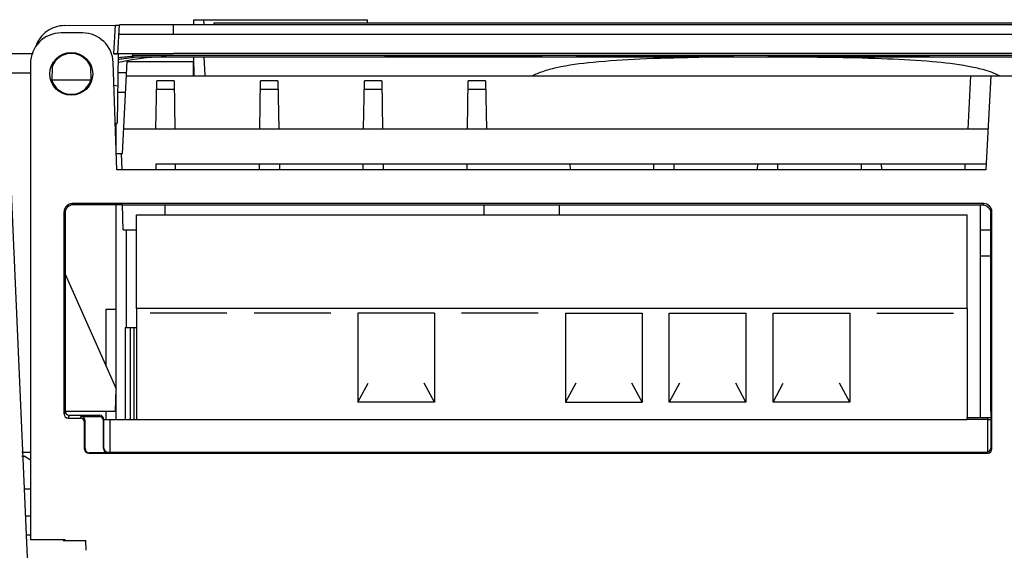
# Model space of a CAD drawing. Header units: millimetres. Extents: x 0 to 1400, y 0 to 1100.
# Tile 9 of 33: x 550 to 598, y 246 to 272. Entities that reach past the tile are written whole.
import ezdxf

# ---------------------------------------------------------------- set-up
doc = ezdxf.new("R2010")
doc.units = ezdxf.units.MM
doc.header["$LTSCALE"] = 77
doc.layers.add('00_COMPONENTS', color=7, linetype='CONTINUOUS')

msp = doc.modelspace()

# ---------------------------------------------------------------- linework, layer by layer
at = {"layer": '00_COMPONENTS', "color": 7, "linetype": 'CONTINUOUS'}
for p, q in [((552.165, 271.842), (554.657, 271.866)), ((554.784, 270.481), (554.857, 271.878)), ((615.5, 271.88), (557.5, 271.88)), ((558.501, 271.88), (558.505, 272.129)), ((558.505, 272.129), (558.995, 272.129)), ((558.999, 271.88), (558.995, 272.129)), ((558.995, 272.122), (566.995, 272.122)), ((559.5, 271.879), (559.5, 271.979)), ((559.5, 271.979), (614.5, 271.979)), ((566.997, 271.979), (566.995, 272.122)), ((553.051, 271.481), (552, 271.481)), ((443.5, 270.481), (550.634, 270.481)), ((554.728, 270.467), (554.584, 270.466)), ((554.8, 270.468), (554.741, 267.076)), ((554.784, 270.481), (557.5, 270.481)), ((555.5, 270.477), (555.5, 270.309)), ((614.5, 270.377), (555.5, 270.377)), ((615.5, 270.481), (557.5, 270.481)), ((568.042, 270.364), (567.833, 270.363)), ((567.833, 270.363), (567.833, 270.361)), ((567.833, 270.361), (568.042, 270.36)), ((567.833, 270.354), (567.833, 270.352)), ((567.833, 270.352), (568.042, 270.351)), ((568.667, 270.366), (568.042, 270.364)), ((568.042, 270.36), (568.667, 270.358)), ((568.042, 270.351), (568.667, 270.349)), ((569.5, 270.367), (568.667, 270.366)), ((568.667, 270.358), (569.083, 270.358)), ((568.667, 270.349), (569.083, 270.349)), ((569.083, 270.363), (569.292, 270.364)), ((569.083, 270.354), (569.292, 270.355)), ((569.292, 270.364), (569.708, 270.365)), ((569.292, 270.355), (569.708, 270.356)), ((570.542, 270.368), (569.5, 270.367)), ((569.5, 270.348), (570.542, 270.348)), ((569.708, 270.365), (570.333, 270.365)), ((569.708, 270.356), (570.333, 270.356)), ((570.333, 270.365), (574.292, 270.365)), ((570.333, 270.356), (574.292, 270.356)), ((575.542, 270.368), (570.542, 270.368)), ((570.542, 270.348), (575.542, 270.348)), ((575.542, 270.348), (575.542, 270.368)), ((577.625, 270.365), (577.208, 270.363)), ((577.208, 270.363), (577.208, 270.361)), ((577.208, 270.361), (577.625, 270.359)), ((578.458, 270.367), (577.625, 270.365)), ((577.625, 270.359), (578.458, 270.358)), ((577.833, 270.352), (578.042, 270.351)), ((578.042, 270.351), (578.667, 270.349)), ((579.292, 270.367), (578.458, 270.367)), ((578.458, 270.363), (578.875, 270.364)), ((578.875, 270.36), (578.458, 270.361)), ((578.458, 270.358), (579.292, 270.357)), ((578.667, 270.349), (579.5, 270.348)), ((578.875, 270.364), (579.5, 270.365)), ((579.5, 270.359), (578.875, 270.36)), ((580.333, 270.368), (579.292, 270.367)), ((579.292, 270.357), (580.333, 270.356)), ((579.5, 270.365), (580.333, 270.365)), ((580.333, 270.359), (579.5, 270.359)), ((579.5, 270.348), (580.542, 270.348)), ((582, 270.368), (580.333, 270.368)), ((580.333, 270.365), (582, 270.365)), ((581.583, 270.359), (580.333, 270.359)), ((580.333, 270.356), (581.583, 270.356)), ((580.542, 270.348), (581.583, 270.348)), ((582.417, 270.358), (581.583, 270.359)), ((581.583, 270.356), (582.208, 270.356)), ((581.583, 270.348), (582.417, 270.348)), ((583.042, 270.367), (582, 270.368)), ((582, 270.365), (582.833, 270.365)), ((582.208, 270.356), (582.833, 270.355)), ((583.25, 270.358), (582.417, 270.358)), ((582.417, 270.348), (583.25, 270.349)), ((582.833, 270.365), (583.458, 270.364)), ((582.833, 270.355), (583.042, 270.354)), ((584.083, 270.366), (583.042, 270.367)), ((583.25, 270.349), (583.25, 270.358)), ((584.083, 270.356), (583.25, 270.358)), ((583.25, 270.349), (584.083, 270.351)), ((583.458, 270.364), (583.667, 270.362)), ((583.667, 270.362), (584.917, 270.362)), ((584.708, 270.364), (584.083, 270.366)), ((584.292, 270.354), (584.083, 270.356)), ((584.083, 270.351), (584.292, 270.352)), ((584.292, 270.352), (584.292, 270.354)), ((584.917, 270.362), (584.708, 270.364)), ((586.583, 270.35), (586.583, 270.348)), ((589.917, 270.35), (586.583, 270.35)), ((586.583, 270.348), (594.5, 270.348)), ((589.917, 270.368), (589.917, 270.35)), ((591.167, 270.368), (589.917, 270.368)), ((591.167, 270.35), (591.167, 270.368)), ((594.5, 270.35), (591.167, 270.35)), ((594.5, 270.348), (594.5, 270.35)), ((550.5, 269.981), (550.5, 246.696)), ((554.734, 264.781), (554.55, 270.034)), ((554.842, 270.182), (554.794, 270.175)), ((554.842, 270.179), (554.795, 270.172)), ((554.796, 270.268), (554.82, 270.271)), ((554.796, 270.267), (554.82, 270.269)), ((555, 265.581), (555.236, 270.081)), ((555.236, 270.081), (558.474, 270.081)), ((555.5, 270.309), (614.5, 270.309)), ((558.486, 269.381), (558.474, 270.081)), ((558.517, 269.378), (558.501, 270.309)), ((559.051, 269.402), (559.004, 270.309)), ((582.994, 270.291), (583.209, 270.295)), ((584.076, 270.306), (584.301, 270.309)), ((551.561, 269.826), (551.55, 269.169)), ((553.438, 269.826), (553.45, 269.169)), ((555.207, 269.53), (554.783, 269.53)), ((555.199, 269.381), (620.06, 269.381)), ((558.515, 269.53), (558.483, 269.53)), ((597.5, 269.381), (597.259, 264.781)), ((553.45, 269.169), (551.55, 269.169)), ((554.772, 268.876), (554.589, 268.916)), ((556.646, 266.786), (556.687, 269.136)), ((557.533, 269.136), (556.687, 269.136)), ((557.533, 269.136), (557.574, 266.781)), ((561.726, 266.786), (561.767, 269.136)), ((562.613, 269.136), (561.767, 269.136)), ((562.613, 269.136), (562.654, 266.781)), ((566.806, 266.786), (566.847, 269.136)), ((567.693, 269.136), (566.847, 269.136)), ((567.693, 269.136), (567.734, 266.781)), ((571.886, 266.786), (571.927, 269.136)), ((572.773, 269.136), (571.927, 269.136)), ((572.773, 269.136), (572.814, 266.781)), ((554.654, 267.076), (554.741, 267.076)), ((554.654, 267.056), (554.74, 267.056)), ((554.668, 266.656), (554.7, 266.687)), ((554.669, 266.624), (554.7, 266.654)), ((597.364, 266.781), (555.063, 266.781)), ((554.706, 265.581), (555, 265.581)), ((554.941, 265.581), (554.968, 264.78)), ((549.499, 265.216), (550.986, 231.164)), ((556.649, 264.781), (556.654, 265.081)), ((556.654, 265.081), (597.275, 265.081)), ((557.609, 264.781), (557.603, 265.081)), ((561.696, 265.081), (561.691, 264.781)), ((562.683, 265.081), (562.689, 264.781)), ((566.776, 265.081), (566.771, 264.781)), ((567.763, 265.081), (567.769, 264.781)), ((571.856, 265.081), (571.851, 264.781)), ((576.903, 265.081), (576.909, 264.781)), ((580.996, 265.081), (580.991, 264.781)), ((581.983, 265.081), (581.989, 264.781)), ((586.076, 265.081), (586.071, 264.781)), ((587.063, 265.081), (587.069, 264.781)), ((591.156, 265.081), (591.151, 264.781)), ((592.143, 265.081), (592.149, 264.781)), ((596.236, 265.081), (596.231, 264.781)), ((597.259, 264.781), (554.734, 264.781)), ((597.152, 263.134), (552.547, 263.134)), ((552.148, 252.846), (552.148, 262.734)), ((552.198, 262.683), (552.195, 252.989)), ((555.014, 263.083), (552.598, 263.083)), ((555.035, 261.853), (555.014, 263.083)), ((555.014, 263.081), (597.097, 263.081)), ((597.5, 252.981), (597.497, 262.679)), ((597.552, 251.129), (597.552, 262.734)), ((555.035, 261.853), (555.7, 261.853)), ((555.2, 257.081), (555.2, 261.853)), ((597, 261.853), (597.497, 261.853)), ((552.2, 259.681), (554.7, 254.081)), ((554.2, 255.201), (554.2, 257.981)), ((554.2, 257.981), (554.7, 257.981)), ((555.7, 258.011), (555.7, 252.581)), ((596.34, 258.011), (596.34, 252.681)), ((560.115, 257.781), (556.365, 257.781)), ((565.195, 257.781), (561.445, 257.781)), ((566.525, 257.781), (566.525, 253.424)), ((570.275, 257.781), (566.525, 257.781)), ((570.275, 257.781), (570.275, 253.424)), ((575.355, 257.781), (571.605, 257.781)), ((576.685, 257.781), (576.685, 253.424)), ((576.685, 257.781), (580.435, 257.781)), ((580.435, 257.781), (580.435, 253.424)), ((581.765, 253.424), (581.765, 257.781)), ((581.765, 257.781), (585.515, 257.781)), ((585.515, 257.781), (585.515, 253.424)), ((586.845, 253.424), (586.845, 257.781)), ((586.845, 257.781), (590.595, 257.781)), ((590.595, 257.781), (590.595, 253.424)), ((591.925, 257.781), (595.675, 257.781)), ((555.13, 257.081), (555.13, 252.581)), ((555.13, 257.081), (555.7, 257.081)), ((555.393, 252.581), (555.393, 257.081)), ((555.571, 252.581), (555.571, 257.081)), ((554.661, 252.981), (554.7, 254.081)), ((566.525, 253.424), (567.025, 254.351)), ((570.275, 253.424), (569.775, 254.351)), ((577.185, 254.351), (576.685, 253.424)), ((580.435, 253.424), (579.935, 254.351)), ((582.265, 254.351), (581.765, 253.424)), ((585.515, 253.424), (585.015, 254.351)), ((586.845, 253.424), (587.345, 254.351)), ((590.595, 253.424), (590.095, 254.351)), ((552.195, 253.242), (552.2, 252.981)), ((552.2, 252.981), (554.661, 252.981)), ((554.2, 252.591), (554.2, 252.981)), ((570.275, 253.424), (566.525, 253.424)), ((576.685, 253.424), (580.435, 253.424)), ((585.515, 253.424), (581.765, 253.424)), ((590.595, 253.424), (586.845, 253.424)), ((597.499, 252.981), (597.5, 251.181)), ((597.499, 252.981), (597.5, 252.981)), ((552.347, 252.646), (552.948, 252.646)), ((552.395, 252.789), (553.895, 252.789)), ((552.974, 252.725), (553.874, 252.725)), ((553.174, 251.155), (553.174, 252.525)), ((554.074, 251.155), (554.074, 252.525)), ((554.095, 251.176), (554.095, 252.589)), ((554.095, 252.581), (596.34, 252.581)), ((554.4, 250.981), (554.4, 252.581)), ((597.35, 250.981), (597.35, 252.581)), ((597.35, 252.581), (597.499, 252.581)), ((553.148, 251.129), (553.148, 252.446)), ((550.081, 250.981), (550.5, 250.981)), ((550.088, 250.786), (550.2, 250.786)), ((550.5, 250.593), (550.2, 250.786)), ((553.347, 250.929), (597.352, 250.929)), ((554.274, 250.955), (553.374, 250.955)), ((554.282, 250.981), (597.35, 250.981)), ((550.198, 249.191), (550.5, 249.191)), ((550.256, 247.862), (550.5, 247.862)), ((550.297, 246.937), (550.5, 246.937)), ((552.2, 246.696), (550.5, 246.696)), ((552.1, 246.696), (552.1, 246.661)), ((552.1, 246.661), (553.213, 246.661)), ((552.2, 246.661), (552.2, 246.696)), ((553.225, 246.184), (553.213, 246.661))]:
    msp.add_line(p, q, dxfattribs=at)
at = {"layer": '00_COMPONENTS', "color": 9, "linetype": 'CONTINUOUS'}
for p, q in [((554.584, 270.466), (554.657, 271.866)), ((557.5, 271.407), (557.5, 271.88)), ((615.5, 271.407), (557.5, 271.407)), ((557.5, 270.481), (557.5, 270.477)), ((550.5, 269.516), (546.979, 269.516)), ((596.392, 266.781), (596.529, 269.381)), ((557.54, 268.709), (556.68, 268.709)), ((562.62, 268.709), (561.76, 268.709)), ((567.7, 268.709), (566.84, 268.709)), ((572.78, 268.709), (571.92, 268.709)), ((552.598, 263.083), (552.547, 263.134)), ((597.097, 263.078), (597.152, 263.134)), ((552.198, 262.683), (552.148, 262.734)), ((597.497, 262.679), (597.552, 262.734)), ((596.34, 258.011), (555.7, 258.011)), ((552.195, 252.989), (552.148, 252.846)), ((552.395, 252.789), (552.347, 252.646)), ((552.948, 252.646), (552.974, 252.725)), ((553.148, 252.446), (553.174, 252.525)), ((553.874, 252.725), (553.895, 252.789)), ((554.074, 252.525), (554.095, 252.589)), ((553.148, 251.129), (553.174, 251.155)), ((597.5, 251.181), (597.552, 251.129)), ((553.347, 250.929), (553.374, 250.955)), ((554.274, 250.955), (554.295, 250.976)), ((597.3, 250.981), (597.352, 250.929))]:
    msp.add_line(p, q, dxfattribs=at)
at = {"layer": '00_COMPONENTS', "color": 6, "linetype": 'CONTINUOUS'}
for p, q in [((554.767, 268.581), (555.157, 268.581)), ((554.7, 265.754), (554.7, 267.056)), ((554.7, 252.581), (554.7, 263.083)), ((557.1, 262.581), (557.1, 263.081)), ((572.7, 262.581), (572.7, 263.081)), ((576.4, 262.581), (576.4, 263.081)), ((597, 252.681), (597, 263.081)), ((555.7, 258.011), (555.7, 262.581)), ((555.7, 262.581), (596.34, 262.581)), ((596.34, 258.011), (596.34, 262.581)), ((597, 260.581), (597.498, 260.581)), ((554.2, 252.581), (554.2, 252.591)), ((596.34, 252.581), (596.34, 252.681)), ((596.34, 252.681), (597.499, 252.681)), ((597.35, 252.581), (597.35, 252.681))]:
    msp.add_line(p, q, dxfattribs=at)
at = {"layer": '00_COMPONENTS', "color": 4, "linetype": 'CONTINUOUS'}
msp.add_line((597.35, 252.581), (596.34, 252.581), dxfattribs=at)
at = {"layer": '00_COMPONENTS', "color": 7, "linetype": 'CONTINUOUS'}
msp.add_circle((552.5, 269.481), 1.05, dxfattribs=at)
for centre, radius, start, end in [((552, 269.981), 1.5, 90, 180), ((553.051, 269.981), 1.5, 2, 90), ((554.425, 294.799), 24.333, 270.3732, 270.707), ((557.5, 244.461), 25.948, 94.4134, 95.929), ((557.504, 257.919), 12.411, 91.6685, 100.5652), ((557.474, 258.09), 12.237, 100.5728, 102.6739), ((557.484, 252.428), 17.949, 97.4728, 98.4636), ((557.488, 252.396), 17.982, 96.3324, 97.4725), ((557.499, 252.294), 18.084, 94.9498, 96.3315), ((585.922, 99.36), 170.956, 90.61888, 90.90928), ((552.494, 269.479), 0.994, 198.2284, 203.3031), ((552.506, 269.479), 0.994, 336.6969, 341.7716)]:
    msp.add_arc(centre, radius, start, end, dxfattribs=at)
for centre, major_axis, ratio, start_param, end_param in [((552.5, 269.481), (1, 0), 0.999963, 6.636063, 9.0719), ((552.548, 262.734), (0.283, -0.283), 0.999695, 2.356347, 3.926839), ((597.152, 262.734), (0.283, 0.283), 0.999695, -0.785246, 0.785246), ((552.598, 262.683), (0.4, 0), 0.999695, 1.570796, 3.141288), ((552.395, 252.99), (0.051, 0.194), 0.997546, -4.452633, -2.88275), ((552.348, 252.846), (0.063, 0.19), 0.998478, -4.390425, -2.820542), ((552.947, 252.446), (0.063, 0.19), 0.998478, -1.248833, 0.32105), ((552.974, 252.524), (0.063, 0.19), 0.998478, -1.248833, 0.32105), ((553.874, 252.524), (0.063, 0.19), 0.998478, -1.248833, 0.32105), ((553.895, 252.589), (0.051, 0.194), 0.997546, -1.311041, 0.258842), ((553.348, 251.129), (0.141, 0.141), 0.999695, 2.356347, 3.926839), ((553.374, 251.155), (0.141, 0.141), 0.999695, 2.356347, 3.926839), ((554.274, 251.155), (0.141, 0.141), 0.999695, -3.926839, -2.356347), ((554.295, 251.176), (0.105, 0.17), 0.999319, 2.124432, 3.694923), ((597.3, 251.182), (-0.105, 0.17), 0.999319, 2.859963, 4.158754), ((597.352, 251.129), (-0.141, 0.141), 0.999695, -3.842037, -2.356347), ((597.352, 251.129), (0.141, -0.141), 0.999695, -0.785246, -0.700445)]:
    msp.add_ellipse(centre, major_axis=major_axis, ratio=ratio, start_param=start_param, end_param=end_param, dxfattribs=at)
for points, knots in [([(552.165, 271.842), (551.869, 271.838), (551.265, 271.647), (550.881, 271.144), (550.778, 270.866)], [0, 0, 0, 0, 0.500026, 1, 1, 1, 1]), ([(554.657, 271.866), (554.682, 271.867), (554.729, 271.867), (554.785, 271.867), (554.821, 271.868), (554.841, 271.867), (554.849, 271.87), (554.857, 271.868), (554.857, 271.869)], [0, 0, 0, 0, 0.382338, 0.706747, 0.831111, 0.923704, 0.980642, 1, 1, 1, 1]), ([(554.784, 270.469), (554.784, 270.467), (554.776, 270.47), (554.767, 270.467), (554.747, 270.468), (554.734, 270.468), (554.725, 270.467)], [0, 0, 0, 0, 0.066016, 0.260146, 0.575866, 1, 1, 1, 1]), ([(575.063, 269.382), (575.223, 269.473), (575.612, 269.632), (576.6, 269.891), (578.195, 270.096), (580.45, 270.234), (582.105, 270.276), (582.994, 270.291)], [0, 0, 0, 0, 0.069056, 0.15579, 0.381356, 0.668085, 1, 1, 1, 1]), ([(588.7, 270.309), (588.806, 270.308), (589.227, 270.303), (589.648, 270.297), (589.963, 270.292)], [0, 0, 0, 0, 0.252373, 1, 1, 1, 1]), ([(589.963, 270.292), (590.793, 270.278), (592.352, 270.239), (594.5, 270.119), (596.052, 269.943), (597.056, 269.727), (597.471, 269.595), (597.652, 269.519)], [0, 0, 0, 0, 0.320966, 0.602961, 0.832227, 0.924069, 1, 1, 1, 1]), ([(597.652, 269.519), (597.678, 269.509), (597.775, 269.467), (597.87, 269.42), (597.937, 269.382)], [0, 0, 0, 0, 0.264657, 1, 1, 1, 1]), ([(551.581, 269.086), (551.657, 268.91), (551.918, 268.596), (552.5, 268.423), (553.082, 268.596), (553.343, 268.91), (553.419, 269.086)], [0, 0, 0, 0, 0.250059, 0.5, 0.749941, 1, 1, 1, 1]), ([(597.084, 263.081), (597.188, 263.081), (597.407, 263), (597.497, 262.783), (597.497, 262.679)], [0, 0, 0, 0, 0.500649, 1, 1, 1, 1])]:
    msp.add_open_spline(points, degree=3, knots=knots, dxfattribs=at)
msp.add_open_spline([(557.5, 271.88), (556.619, 271.88), (555.738, 271.879), (554.857, 271.878)], degree=3, dxfattribs=at)
at = {"layer": '00_COMPONENTS', "color": 9, "linetype": 'CONTINUOUS'}
msp.add_open_spline([(557.5, 271.407), (556.611, 271.407), (555.722, 271.406), (554.833, 271.405)], degree=3, dxfattribs=at)

doc.saveas('drawing.dxf')
